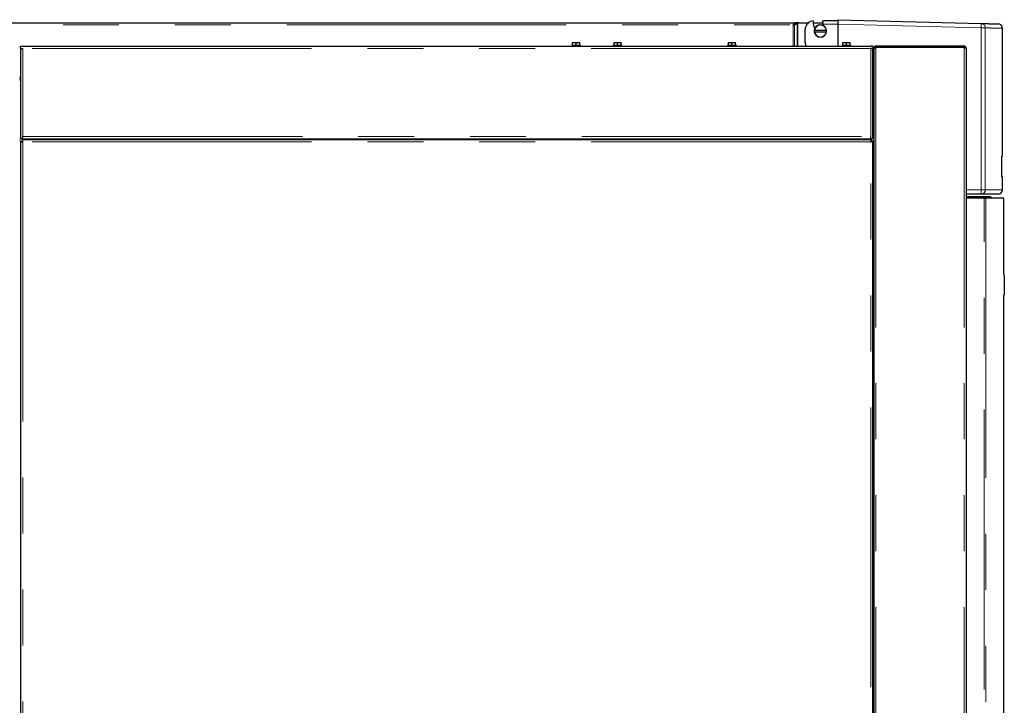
# Model space of a CAD drawing. Header units: millimetres. Extents: x 32 to 243, y 85 to 168.
# Tile 52 of 68: x 177 to 200, y 100 to 116. Entities that reach past the tile are written whole.
import ezdxf

# ---------------------------------------------------------------- set-up
doc = ezdxf.new("R2010")
doc.units = ezdxf.units.MM
doc.linetypes.add('PHANTOM', pattern=[12.7, 6.35, -1.27, 1.27, -1.27, 1.27, -1.27])

msp = doc.modelspace()

# ---------------------------------------------------------------- linework, layer by layer
at = {"color": 7, "linetype": 'Continuous', "lineweight": 25}
for p, q in [((195.741, 115.606), (195.741, 115.632)), ((195.741, 115.632), (198.998, 115.546)), ((157.856, 115.562), (194.778, 115.562)), ((194.733, 115.517), (194.726, 115.511)), ((194.726, 115.511), (194.727, 115.511)), ((194.744, 115.518), (194.79, 115.542)), ((194.758, 115.518), (194.744, 115.518)), ((194.758, 115.518), (194.819, 115.549)), ((194.778, 115.562), (194.778, 115.542)), ((194.846, 115.562), (194.778, 115.562)), ((194.819, 115.549), (194.805, 115.549)), ((194.836, 115.556), (194.852, 115.562)), ((194.846, 115.56), (194.846, 115.562)), ((194.851, 115.562), (194.846, 115.562)), ((194.852, 115.562), (195.074, 115.562)), ((195.001, 115.122), (195.001, 115.407)), ((195.182, 115.562), (195.403, 115.562)), ((195.19, 115.503), (195.197, 115.497)), ((195.401, 115.564), (195.405, 115.584)), ((195.401, 115.564), (195.407, 115.532)), ((195.741, 115.606), (195.405, 115.606)), ((195.405, 115.584), (195.405, 115.606)), ((195.741, 115.532), (195.741, 115.031)), ((199.481, 112.536), (199.481, 115.436)), ((195.214, 115.389), (195.209, 115.389)), ((195.209, 115.359), (195.214, 115.359)), ((195.484, 115.389), (195.214, 115.389)), ((195.214, 115.359), (195.484, 115.359)), ((195.488, 115.389), (195.484, 115.389)), ((195.484, 115.359), (195.488, 115.359)), ((177.181, 114.981), (177.181, 115.031)), ((177.181, 115.031), (177.231, 115.031)), ((177.181, 114.981), (177.231, 114.981)), ((177.181, 114.981), (177.181, 114.967)), ((177.181, 114.967), (177.181, 112.931)), ((177.206, 114.981), (177.206, 114.976)), ((177.231, 115.031), (196.491, 115.031)), ((189.701, 115.051), (189.701, 115.031)), ((189.701, 115.051), (189.851, 115.051)), ((189.721, 115.051), (189.721, 115.111)), ((189.721, 115.111), (189.798, 115.111)), ((189.798, 115.051), (189.798, 115.111)), ((189.798, 115.111), (189.881, 115.111)), ((189.851, 115.051), (189.901, 115.051)), ((189.881, 115.051), (189.881, 115.111)), ((189.901, 115.031), (189.901, 115.051)), ((190.641, 115.051), (190.641, 115.031)), ((190.641, 115.051), (190.841, 115.051)), ((190.661, 115.051), (190.661, 115.111)), ((190.661, 115.111), (190.738, 115.111)), ((190.738, 115.051), (190.738, 115.111)), ((190.738, 115.111), (190.821, 115.111)), ((190.821, 115.051), (190.821, 115.111)), ((190.841, 115.031), (190.841, 115.051)), ((193.241, 115.051), (193.241, 115.031)), ((193.241, 115.051), (193.441, 115.051)), ((193.261, 115.051), (193.261, 115.111)), ((193.261, 115.111), (193.338, 115.111)), ((193.338, 115.051), (193.338, 115.111)), ((193.338, 115.111), (193.421, 115.111)), ((193.421, 115.051), (193.421, 115.111)), ((193.441, 115.031), (193.441, 115.051)), ((195.841, 115.051), (195.841, 115.031)), ((195.841, 115.051), (196.041, 115.051)), ((195.861, 115.051), (195.861, 115.111)), ((195.861, 115.111), (195.938, 115.111)), ((195.938, 115.051), (195.938, 115.111)), ((195.938, 115.111), (196.021, 115.111)), ((196.021, 115.051), (196.021, 115.111)), ((196.041, 115.031), (196.041, 115.051)), ((196.541, 115.031), (196.491, 115.031)), ((196.541, 114.981), (196.491, 114.981)), ((196.541, 115.031), (196.541, 114.981)), ((196.541, 114.967), (196.541, 114.981)), ((196.541, 112.931), (196.541, 114.967)), ((196.573, 114.981), (196.561, 114.981)), ((196.561, 114.967), (196.561, 114.981)), ((196.561, 114.967), (196.561, 87.77)), ((196.611, 115.006), (196.611, 115.031)), ((198.611, 115.031), (196.611, 115.031)), ((198.611, 115.006), (196.611, 115.006)), ((198.611, 114.999), (196.611, 114.999)), ((196.736, 115.006), (196.736, 114.999)), ((198.476, 115.006), (198.476, 114.999)), ((198.611, 115.031), (198.611, 115.006)), ((198.661, 114.981), (198.661, 87.731)), ((196.541, 114.811), (196.561, 114.81)), ((196.541, 114.801), (196.561, 114.801)), ((196.541, 114.711), (196.561, 114.711)), ((196.541, 114.621), (196.561, 114.621)), ((177.181, 114.311), (177.162, 114.311)), ((196.561, 114.331), (196.541, 114.331)), ((196.541, 114.325), (196.561, 114.325)), ((196.541, 114.305), (196.561, 114.305)), ((196.541, 114.301), (196.561, 114.301)), ((177.181, 114.252), (177.161, 114.252)), ((196.541, 114.121), (196.561, 114.121)), ((196.541, 114.031), (196.561, 114.031)), ((196.541, 113.941), (196.561, 113.941)), ((177.231, 112.931), (177.231, 112.981)), ((196.491, 112.931), (196.491, 112.981)), ((177.161, 112.931), (177.181, 112.931)), ((177.181, 112.872), (177.161, 112.872)), ((177.231, 112.931), (177.181, 112.931)), ((177.181, 112.872), (177.206, 112.872)), ((177.181, 112.872), (177.181, 87.77)), ((177.206, 112.872), (177.228, 112.872)), ((177.22, 112.911), (177.22, 112.886)), ((177.22, 112.911), (196.502, 112.911)), ((177.231, 112.931), (196.491, 112.931)), ((178.577, 112.931), (178.577, 112.911)), ((178.629, 112.931), (178.629, 112.911)), ((178.733, 112.931), (178.733, 112.911)), ((178.785, 112.931), (178.785, 112.911)), ((184.876, 112.911), (184.876, 112.931)), ((184.936, 112.911), (184.936, 112.931)), ((185.356, 112.911), (185.356, 112.931)), ((194.301, 112.911), (194.301, 112.931)), ((194.319, 112.911), (194.317, 112.931)), ((194.611, 112.931), (194.611, 112.911)), ((194.781, 112.911), (194.781, 112.931)), ((194.801, 112.931), (194.801, 112.911)), ((194.901, 112.931), (194.901, 112.911)), ((194.937, 112.931), (194.937, 112.911)), ((194.989, 112.931), (194.989, 112.911)), ((195.093, 112.931), (195.093, 112.911)), ((195.145, 112.931), (195.145, 112.911)), ((196.541, 112.931), (196.491, 112.931)), ((196.502, 112.911), (196.502, 112.886)), ((196.502, 112.864), (196.502, 112.886)), ((196.541, 112.872), (196.516, 112.872)), ((196.541, 87.77), (196.541, 112.872)), ((196.561, 112.872), (196.541, 112.872)), ((199.471, 112.536), (199.481, 112.536)), ((199.471, 112.068), (199.471, 112.536)), ((199.481, 112.068), (199.471, 112.068)), ((199.481, 111.772), (199.481, 112.068)), ((198.996, 111.672), (198.661, 111.672)), ((198.661, 111.621), (199.206, 111.621)), ((198.661, 111.601), (199.226, 111.601)), ((199.206, 111.621), (199.226, 111.601)), ((199.226, 111.601), (199.226, 111.581)), ((199.067, 111.581), (198.661, 111.581)), ((199.067, 111.581), (199.106, 111.581)), ((199.516, 111.581), (199.106, 111.581)), ((199.516, 109.841), (199.516, 111.581)), ((199.512, 109.841), (199.526, 109.841)), ((199.526, 109.841), (199.526, 109.821)), ((199.526, 109.821), (199.526, 109.401)), ((199.526, 109.381), (199.512, 109.381)), ((199.516, 87.731), (199.516, 109.381)), ((199.526, 109.401), (199.526, 109.381))]:
    msp.add_line(p, q, dxfattribs=at)
at = {"color": 8, "linetype": 'PHANTOM', "lineweight": 18}
for p, q in [((157.826, 115.517), (194.733, 115.517)), ((194.727, 115.031), (194.727, 115.511)), ((194.758, 115.031), (194.758, 115.518)), ((194.819, 115.031), (194.819, 115.549)), ((194.836, 115.031), (194.836, 115.556)), ((195.407, 115.532), (195.741, 115.532)), ((195.741, 115.532), (198.998, 115.446)), ((198.998, 111.772), (198.998, 115.446)), ((198.998, 115.446), (199.094, 115.446)), ((199.094, 111.772), (199.094, 115.446)), ((196.491, 114.981), (177.231, 114.981)), ((177.231, 114.981), (177.231, 112.981)), ((196.491, 112.981), (196.491, 114.981)), ((196.611, 114.999), (196.611, 87.781)), ((198.611, 114.999), (198.611, 87.781)), ((177.181, 114.336), (177.161, 114.336)), ((196.541, 114.381), (196.561, 114.381)), ((196.561, 114.241), (196.541, 114.241)), ((177.231, 112.981), (196.491, 112.981)), ((177.231, 112.861), (177.231, 87.781)), ((196.491, 112.861), (177.231, 112.861)), ((184.911, 112.911), (184.911, 112.931)), ((184.986, 112.911), (184.986, 112.931)), ((194.281, 112.911), (194.281, 112.931)), ((196.491, 87.781), (196.491, 112.861)), ((198.998, 111.772), (198.661, 111.772)), ((199.094, 111.772), (198.998, 111.772)), ((199.481, 111.772), (199.094, 111.772)), ((199.067, 87.731), (199.067, 111.581)), ((199.106, 111.581), (199.106, 87.731)), ((199.526, 109.821), (199.511, 109.821)), ((199.511, 109.401), (199.526, 109.401))]:
    msp.add_line(p, q, dxfattribs=at)
at = {"color": 7, "linetype": 'Continuous', "lineweight": 25}
for centre, radius, start, end in [((195.201, 115.407), 0.2, 95.7392, 180), ((195.741, 115.606), 0.56, 180, 190.5143), ((195.741, 115.606), 0.554, 191.3221, 199.2239), ((195.349, 115.374), 0.14, 6.1506, 173.8494), ((195.349, 115.374), 0.136, 6.3323, 173.6677), ((195.741, 115.606), 0.342, 192.4903, 198.4897), ((195.349, 115.374), 0.14, 173.8494, 186.1506), ((195.349, 115.374), 0.14, 186.1506, 353.8494), ((195.349, 115.374), 0.136, 186.3323, 353.6677), ((195.349, 115.374), 0.14, 353.8494, 6.1506), ((195.201, 115.122), 0.2, 180, 207.0251), ((177.186, 114.316), 0.025, 180, 258.463), ((177.186, 114.316), 0.05, 240, 264.2608), ((199.381, 111.772), 0.1, 270, 0)]:
    msp.add_arc(centre, radius, start, end, dxfattribs=at)
at = {"color": 8, "linetype": 'PHANTOM', "lineweight": 18}
for centre, radius, start, end in [((198.042, 115.496), 0.957, 357.0072, 2.9928), ((198.04, 111.747), 0.958, 355.5082, 1.4927), ((198.995, 111.771), 0.0994, 270.355, 0.3542)]:
    msp.add_arc(centre, radius, start, end, dxfattribs=at)
at = {"color": 7, "linetype": 'Continuous', "lineweight": 25}
for points, knots in [([(194.727, 115.511), (194.73, 115.512), (194.735, 115.513), (194.744, 115.515), (194.752, 115.517), (194.756, 115.518), (194.758, 115.518)], [0, 0, 0, 0, 0.249987, 0.499966, 0.750014, 1, 1, 1, 1]), ([(194.727, 115.511), (194.728, 115.512), (194.732, 115.513), (194.736, 115.515), (194.741, 115.517), (194.743, 115.518), (194.744, 115.518)], [0, 0, 0, 0, 0.249843, 0.499965, 0.749901, 1, 1, 1, 1]), ([(194.778, 115.562), (194.774, 115.561), (194.766, 115.559), (194.755, 115.549), (194.744, 115.534), (194.736, 115.522), (194.733, 115.517)], [0, 0, 0, 0, 0.250002, 0.500006, 0.750017, 1, 1, 1, 1]), ([(194.778, 115.542), (194.774, 115.541), (194.766, 115.54), (194.755, 115.535), (194.744, 115.526), (194.736, 115.52), (194.733, 115.517)], [0, 0, 0, 0, 0.250008, 0.500007, 0.750012, 1, 1, 1, 1]), ([(194.819, 115.549), (194.82, 115.55), (194.822, 115.551), (194.827, 115.553), (194.832, 115.554), (194.835, 115.556), (194.836, 115.556)], [0, 0, 0, 0, 0.250033, 0.499904, 0.74993, 1, 1, 1, 1]), ([(195.741, 115.606), (195.741, 115.601), (195.741, 115.591), (195.741, 115.573), (195.741, 115.553), (195.741, 115.539), (195.741, 115.532)], [0, 0, 0, 0, 0.2398483, 0.4864701, 0.7398361, 1, 1, 1, 1]), ([(198.998, 115.546), (199.043, 115.545), (199.134, 115.543), (199.236, 115.54), (199.313, 115.538), (199.362, 115.537), (199.384, 115.536), (199.381, 115.536), (199.38, 115.536)], [0, 0, 0, 0, 0.186633, 0.373212, 0.560059, 0.747232, 0.934403, 1, 1, 1, 1]), ([(199.481, 115.436), (199.479, 115.449), (199.477, 115.468), (199.465, 115.491), (199.453, 115.507), (199.437, 115.519), (199.414, 115.532), (199.395, 115.535), (199.383, 115.536)], [0, 0, 0, 0, 0.239809, 0.368592, 0.500006, 0.631422, 0.760189, 1, 1, 1, 1]), ([(177.181, 114.967), (177.182, 114.968), (177.183, 114.97), (177.192, 114.973), (177.205, 114.976), (177.219, 114.979), (177.228, 114.98), (177.231, 114.981)], [0, 0, 0, 0, 0.218163, 0.436322, 0.654497, 0.87265, 1, 1, 1, 1]), ([(196.491, 114.981), (196.497, 114.98), (196.508, 114.978), (196.523, 114.975), (196.535, 114.971), (196.54, 114.969), (196.541, 114.967), (196.541, 114.967)], [0, 0, 0, 0, 0.218166, 0.436303, 0.654482, 0.872648, 1, 1, 1, 1]), ([(196.611, 115.031), (196.605, 115.03), (196.594, 115.029), (196.578, 115.02), (196.567, 115.006), (196.562, 114.993), (196.561, 114.984), (196.561, 114.981)], [0, 0, 0, 0, 0.221274, 0.442591, 0.663856, 0.885135, 1, 1, 1, 1]), ([(196.561, 114.967), (196.562, 114.969), (196.563, 114.974), (196.573, 114.982), (196.588, 114.989), (196.601, 114.995), (196.609, 114.998), (196.611, 114.999)], [0, 0, 0, 0, 0.23187, 0.463778, 0.695716, 0.927676, 1, 1, 1, 1]), ([(196.611, 115.006), (196.608, 115.005), (196.602, 115.005), (196.594, 114.999), (196.589, 114.994), (196.588, 114.99), (196.588, 114.989)], [0, 0, 0, 0, 0.304634, 0.609264, 0.913685, 1, 1, 1, 1]), ([(196.604, 115.004), (196.603, 115.003), (196.603, 115), (196.602, 114.997), (196.602, 114.995)], [0, 0, 0, 0, 0.518561, 1, 1, 1, 1]), ([(196.611, 115.006), (196.61, 115.005), (196.608, 115.005), (196.606, 115), (196.605, 114.997), (196.605, 114.996)], [0, 0, 0, 0, 0.438254, 0.876608, 1, 1, 1, 1]), ([(198.519, 114.999), (198.517, 115), (198.503, 115.006), (198.488, 115.006), (198.476, 115.006)], [0, 0, 0, 0, 0.174722, 1, 1, 1, 1]), ([(198.604, 114.999), (198.605, 115), (198.607, 115.004), (198.609, 115.006), (198.611, 115.006), (198.611, 115.006)], [0, 0, 0, 0, 0.346883, 0.820269, 1, 1, 1, 1]), ([(198.661, 114.981), (198.661, 114.987), (198.659, 114.998), (198.65, 115.013), (198.637, 115.025), (198.623, 115.03), (198.614, 115.031), (198.611, 115.031)], [0, 0, 0, 0, 0.220239, 0.440453, 0.660715, 0.88094, 1, 1, 1, 1]), ([(198.632, 114.994), (198.631, 114.995), (198.629, 114.999), (198.622, 115.004), (198.616, 115.006), (198.612, 115.006), (198.611, 115.006)], [0, 0, 0, 0, 0.184727, 0.549876, 0.914887, 1, 1, 1, 1]), ([(198.611, 114.999), (198.617, 114.997), (198.628, 114.995), (198.644, 114.991), (198.655, 114.987), (198.66, 114.983), (198.661, 114.981), (198.661, 114.981)], [0, 0, 0, 0, 0.2202411, 0.4404768, 0.6607235, 0.8809688, 1, 1, 1, 1]), ([(177.181, 112.872), (177.182, 112.871), (177.183, 112.869), (177.195, 112.866), (177.211, 112.863), (177.225, 112.862), (177.231, 112.861)], [0, 0, 0, 0, 0.250009, 0.500004, 0.749999, 1, 1, 1, 1]), ([(177.206, 112.872), (177.206, 112.871), (177.207, 112.869), (177.213, 112.866), (177.221, 112.863), (177.228, 112.862), (177.231, 112.861)], [0, 0, 0, 0, 0.250027, 0.500016, 0.750005, 1, 1, 1, 1]), ([(177.231, 112.861), (177.23, 112.867), (177.228, 112.88), (177.226, 112.897), (177.223, 112.908), (177.221, 112.91), (177.22, 112.911)], [0, 0, 0, 0, 0.24996, 0.499973, 0.749981, 1, 1, 1, 1]), ([(177.231, 112.861), (177.23, 112.864), (177.228, 112.871), (177.226, 112.879), (177.223, 112.885), (177.221, 112.885), (177.22, 112.886)], [0, 0, 0, 0, 0.249973, 0.499996, 0.749971, 1, 1, 1, 1]), ([(194.171, 112.911), (194.171, 112.911), (194.171, 112.916), (194.171, 112.924), (194.171, 112.931)], [0, 0, 0, 0, 0.099853, 1, 1, 1, 1]), ([(196.502, 112.911), (196.501, 112.91), (196.499, 112.908), (196.497, 112.897), (196.494, 112.88), (196.492, 112.867), (196.491, 112.861)], [0, 0, 0, 0, 0.250016, 0.500025, 0.750043, 1, 1, 1, 1]), ([(196.502, 112.886), (196.501, 112.885), (196.499, 112.885), (196.497, 112.879), (196.494, 112.871), (196.492, 112.864), (196.491, 112.861)], [0, 0, 0, 0, 0.250017, 0.499996, 0.750039, 1, 1, 1, 1]), ([(196.491, 112.861), (196.498, 112.862), (196.511, 112.863), (196.527, 112.866), (196.539, 112.869), (196.54, 112.871), (196.541, 112.872)], [0, 0, 0, 0, 0.250001, 0.499996, 0.749991, 1, 1, 1, 1]), ([(196.491, 112.861), (196.494, 112.862), (196.501, 112.863), (196.509, 112.866), (196.515, 112.869), (196.516, 112.871), (196.516, 112.872)], [0, 0, 0, 0, 0.2499454, 0.4999406, 0.7499674, 1, 1, 1, 1]), ([(199.377, 111.672), (199.378, 111.672), (199.378, 111.672), (199.35, 111.672), (199.299, 111.672), (199.222, 111.672), (199.124, 111.672), (199.038, 111.672), (198.996, 111.672)], [0, 0, 0, 0, 0.120209, 0.296444, 0.472715, 0.648564, 0.824254, 1, 1, 1, 1])]:
    msp.add_open_spline(points, degree=3, knots=knots, dxfattribs=at)
at = {"color": 8, "linetype": 'PHANTOM', "lineweight": 18}
for points, knots in [([(198.998, 115.546), (199.011, 115.545), (199.03, 115.542), (199.052, 115.529), (199.067, 115.516), (199.079, 115.501), (199.091, 115.478), (199.093, 115.459), (199.094, 115.446)], [0, 0, 0, 0, 0.239816, 0.384584, 0.499982, 0.631427, 0.760195, 1, 1, 1, 1]), ([(199.094, 115.446), (199.14, 115.445), (199.231, 115.443), (199.333, 115.44), (199.411, 115.438), (199.459, 115.437), (199.481, 115.436), (199.478, 115.436), (199.477, 115.436)], [0, 0, 0, 0, 0.18698, 0.373817, 0.560509, 0.747058, 0.933463, 1, 1, 1, 1])]:
    msp.add_open_spline(points, degree=3, knots=knots, dxfattribs=at)

doc.saveas('drawing.dxf')
